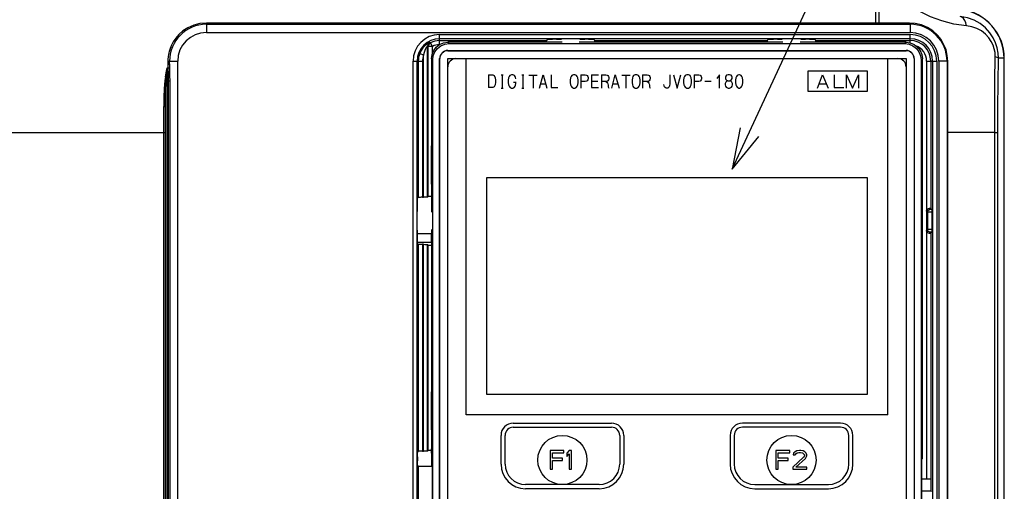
# Model space of a CAD drawing. Extents: x 27 to 410, y 33 to 287.
# Tile 15 of 34: x 59 to 107, y 220 to 243. Entities that reach past the tile are written whole.
import ezdxf

# ---------------------------------------------------------------- set-up
doc = ezdxf.new("R2010")
doc.units = 0
doc.header["$LTSCALE"] = 23.1
doc.layers.get('0').update_dxf_attribs({"linetype": 'CONTINUOUS'})
doc.layers.add('ALL_CURVE', color=7, linetype='CONTINUOUS')
doc.layers.add('ALL_NOTE', color=7, linetype='CONTINUOUS')

msp = doc.modelspace()

# ---------------------------------------------------------------- linework, layer by layer
at = {"color": 7, "linetype": 'CONTINUOUS'}
for p, q in [((100.486, 243.258), (100.486, 245.826)), ((100.639, 243.259), (100.639, 245.818)), ((67.763, 243.258), (67.763, 242.799)), ((100.486, 243.258), (67.763, 243.258)), ((67.763, 243.199), (102.163, 243.199)), ((100.486, 243.258), (100.486, 243.199)), ((102.132, 243.259), (100.639, 243.259)), ((102.163, 243.199), (102.163, 242.799)), ((67.763, 242.799), (102.163, 242.799)), ((79.163, 242.21), (79.163, 242.696)), ((79.163, 242.696), (102.163, 242.696)), ((102.163, 242.291), (102.163, 242.696)), ((78.576, 234.75), (78.576, 242.139)), ((78.608, 234.782), (78.608, 242.12)), ((78.808, 242.12), (78.608, 242.12)), ((78.719, 242.299), (78.683, 242.316)), ((78.808, 242.12), (78.719, 242.299)), ((78.808, 241.763), (78.808, 242.12)), ((79.163, 242.496), (102.163, 242.496)), ((79.163, 242.403), (84.38, 242.403)), ((79.627, 242.255), (79.564, 242.318)), ((85.145, 242.318), (79.564, 242.318)), ((79.627, 242.255), (101.899, 242.255)), ((84.443, 242.465), (84.38, 242.403)), ((84.873, 242.469), (84.683, 242.469)), ((95.945, 242.318), (85.982, 242.318)), ((86.443, 242.469), (86.253, 242.469)), ((86.746, 242.403), (86.683, 242.465)), ((86.746, 242.403), (95.18, 242.403)), ((95.243, 242.465), (95.18, 242.403)), ((95.673, 242.469), (95.483, 242.469)), ((101.962, 242.318), (96.782, 242.318)), ((97.243, 242.469), (97.053, 242.469)), ((97.546, 242.403), (97.483, 242.465)), ((97.546, 242.403), (102.163, 242.403)), ((101.962, 242.318), (101.899, 242.255)), ((78.189, 241.769), (78.376, 241.698)), ((78.376, 234.747), (78.376, 241.698)), ((79.563, 241.919), (79.563, 241.909)), ((79.563, 241.919), (101.963, 241.919)), ((79.563, 241.909), (101.963, 241.909)), ((101.963, 241.909), (101.963, 241.919)), ((65.883, 241.385), (65.883, 241.248)), ((65.883, 241.248), (65.884, 241.072)), ((65.963, 241.261), (65.963, 241.399)), ((65.963, 241.399), (66.363, 241.399)), ((66.363, 193.719), (66.363, 241.399)), ((77.867, 206.103), (77.867, 241.399)), ((77.867, 241.399), (78.321, 241.399)), ((78.067, 206.103), (78.067, 241.399)), ((78.121, 241.399), (78.121, 234.744)), ((78.321, 241.399), (78.321, 234.747)), ((78.764, 241.518), (78.764, 234.015)), ((78.764, 241.518), (78.827, 241.455)), ((78.827, 207.183), (78.827, 241.455)), ((79.163, 207.119), (79.163, 241.519)), ((79.174, 241.519), (79.163, 241.519)), ((79.174, 207.119), (79.174, 241.519)), ((79.563, 207.119), (79.563, 241.519)), ((79.563, 241.519), (101.963, 241.519)), ((80.463, 224.119), (80.463, 241.519)), ((101.063, 224.119), (101.063, 241.519)), ((101.963, 241.519), (101.963, 207.119)), ((102.353, 241.519), (102.353, 207.119)), ((102.363, 241.519), (102.353, 241.519)), ((102.363, 241.519), (102.363, 207.119)), ((102.699, 241.455), (102.762, 241.518)), ((102.699, 241.455), (102.699, 207.183)), ((102.762, 221.997), (102.762, 241.518)), ((102.967, 241.399), (102.967, 234.108)), ((102.967, 241.399), (103.459, 241.399)), ((103.166, 241.399), (103.166, 234.196)), ((103.259, 241.399), (103.259, 219.511)), ((103.459, 241.399), (103.459, 219.509)), ((103.563, 241.399), (103.563, 219.502)), ((103.963, 241.399), (103.563, 241.399)), ((103.963, 241.399), (103.963, 219.189)), ((104, 219.111), (104, 241.387)), ((106.753, 241.536), (106.473, 241.536)), ((106.753, 217.119), (106.753, 241.536)), ((106.763, 152.719), (106.763, 241.536)), ((65.843, 193.719), (65.843, 241.072)), ((65.843, 241.072), (65.884, 241.072)), ((97.183, 239.919), (97.183, 240.919)), ((97.183, 240.919), (100.063, 240.919)), ((100.063, 240.919), (100.063, 239.919)), ((65.79, 240.441), (65.843, 240.441)), ((65.843, 240.441), (65.89, 240.441)), ((65.89, 240.441), (65.89, 193.719)), ((65.89, 240.441), (65.969, 240.441)), ((65.969, 240.441), (65.969, 193.719)), ((100.063, 239.919), (97.183, 239.919)), ((65.683, 193.719), (65.683, 239.186)), ((65.763, 193.719), (65.763, 239.181)), ((56.685, 237.919), (65.763, 237.919)), ((104, 237.919), (103.963, 237.919)), ((106.295, 237.919), (104, 237.919)), ((106.295, 215.609), (106.295, 237.919)), ((106.295, 237.919), (106.45, 237.919)), ((106.45, 193.719), (106.45, 237.919)), ((78.77, 235.385), (78.77, 237.254)), ((78.77, 237.254), (78.788, 237.252)), ((78.788, 235.386), (78.788, 237.253)), ((102.738, 237.252), (102.756, 237.254)), ((102.738, 235.386), (102.738, 237.252)), ((102.756, 237.254), (102.756, 235.385)), ((78.788, 235.386), (78.77, 235.385)), ((81.463, 225.119), (81.463, 235.719)), ((81.463, 235.719), (100.063, 235.719)), ((100.063, 235.719), (100.063, 225.119)), ((102.756, 235.385), (102.738, 235.386)), ((78.081, 234.291), (78.081, 234.467)), ((78.085, 234.707), (78.121, 234.744)), ((78.321, 234.747), (78.376, 234.747)), ((78.608, 234.782), (78.576, 234.75)), ((102.963, 234.079), (102.963, 233.119)), ((103.01, 234.033), (102.963, 234.079)), ((103.01, 234.033), (103.01, 233.166)), ((103.13, 234.153), (103.084, 234.199)), ((103.166, 234.196), (103.215, 234.147)), ((103.219, 234.025), (103.219, 233.174)), ((78.763, 232.959), (78.081, 232.959)), ((78.763, 232.559), (78.763, 232.959)), ((78.764, 233.184), (78.764, 222.478)), ((103.01, 233.166), (102.963, 233.119)), ((102.967, 233.091), (102.967, 220.985)), ((103.13, 233.046), (103.084, 233)), ((103.166, 233.003), (103.215, 233.052)), ((103.166, 233.003), (103.166, 220.982)), ((78.081, 232.731), (78.081, 232.908)), ((78.082, 232.559), (78.763, 232.559)), ((78.121, 232.455), (78.085, 232.492)), ((78.121, 232.455), (78.121, 222.344)), ((78.321, 232.452), (78.321, 222.347)), ((78.376, 232.452), (78.321, 232.452)), ((78.376, 222.347), (78.376, 232.452)), ((78.576, 222.35), (78.576, 232.448)), ((78.608, 232.417), (78.576, 232.448)), ((78.608, 222.382), (78.608, 232.417)), ((78.77, 223.385), (78.77, 225.254)), ((78.77, 225.254), (78.788, 225.252)), ((78.788, 223.386), (78.788, 225.253)), ((102.738, 225.252), (102.756, 225.254)), ((102.738, 223.386), (102.738, 225.252)), ((102.756, 225.254), (102.756, 223.385)), ((100.063, 225.119), (81.463, 225.119)), ((101.063, 224.119), (80.463, 224.119)), ((78.788, 223.386), (78.77, 223.385)), ((102.756, 223.385), (102.738, 223.386)), ((78.121, 222.344), (78.092, 222.314)), ((78.321, 222.347), (78.376, 222.347)), ((78.608, 222.382), (78.576, 222.35)), ((78.775, 222.478), (78.764, 222.478)), ((78.775, 222.467), (78.77, 222.473)), ((78.77, 222.247), (78.77, 222.472)), ((78.775, 221.939), (78.775, 222.478)), ((78.088, 222.074), (78.088, 221.877)), ((78.763, 222.239), (78.775, 222.251)), ((78.775, 222.251), (78.763, 222.24)), ((78.763, 222.239), (78.763, 221.615)), ((78.772, 222.23), (78.763, 222.239)), ((78.772, 222.23), (78.775, 222.233)), ((78.772, 222.23), (78.772, 221.615)), ((78.794, 221.919), (78.775, 221.939)), ((78.794, 221.919), (78.794, 218.719)), ((102.762, 221.997), (102.71, 221.945)), ((102.71, 221.945), (102.71, 207.494)), ((78.092, 221.637), (78.112, 221.617)), ((78.112, 221.617), (78.112, 218.782)), ((78.112, 221.617), (78.794, 221.615)), ((102.967, 220.985), (102.71, 220.985)), ((103.166, 220.982), (103.156, 220.983)), ((103.19, 220.959), (103.166, 220.982)), ((103.19, 220.399), (103.19, 220.959)), ((103.19, 220.399), (102.71, 220.399)), ((103.19, 220.399), (103.211, 220.378))]:
    msp.add_line(p, q, dxfattribs=at)
for points in [[(104.908, 243.126), (104.292, 243.211), (103.706, 243.36), (103.154, 243.567), (102.637, 243.827), (102.156, 244.137), (101.702, 244.503), (101.291, 244.915), (100.935, 245.359), (100.639, 245.818)], [(106.473, 241.536), (106.459, 241.794), (106.412, 242.046), (106.333, 242.294), (106.217, 242.541), (106.057, 242.785), (105.848, 243.02), (105.59, 243.229), (105.291, 243.4), (104.96, 243.521), (104.606, 243.584)], [(104.908, 243.126), (104.882, 243.263), (104.836, 243.384), (104.772, 243.481), (104.693, 243.549), (104.606, 243.584)], [(67.763, 243.258), (67.45, 243.232), (67.145, 243.154), (66.863, 243.029), (66.619, 242.871), (66.421, 242.697), (66.266, 242.518), (66.147, 242.342), (66.058, 242.174), (65.993, 242.017), (65.948, 241.872), (65.917, 241.737), (65.897, 241.613), (65.886, 241.496), (65.883, 241.385)], [(100.639, 243.259), (100.563, 243.258), (100.486, 243.258)], [(100.639, 243.259), (100.643, 243.228), (100.651, 243.207), (100.659, 243.199)], [(104, 241.387), (103.978, 241.668), (103.916, 241.942), (103.813, 242.202), (103.671, 242.447), (103.49, 242.673), (103.268, 242.873), (103.007, 243.041), (102.71, 243.167), (102.4, 243.24), (102.132, 243.259)], [(102.132, 243.259), (102.139, 243.228), (102.15, 243.207), (102.163, 243.199)], [(106.319, 241.626), (106.309, 241.815), (106.274, 242.001), (106.214, 242.184), (106.125, 242.365), (106.004, 242.544), (105.845, 242.717), (105.649, 242.87), (105.423, 242.994), (105.173, 243.081), (104.908, 243.126)], [(78.683, 242.316), (78.672, 242.312), (78.641, 242.296), (78.589, 242.265), (78.517, 242.215), (78.433, 242.141), (78.344, 242.043), (78.26, 241.919), (78.189, 241.769)], [(78.576, 242.139), (78.571, 242.136), (78.559, 242.123), (78.538, 242.098), (78.509, 242.058), (78.475, 241.999), (78.439, 241.919), (78.405, 241.819), (78.376, 241.698)], [(78.683, 242.316), (78.626, 242.272), (78.589, 242.21), (78.576, 242.139)], [(78.608, 242.12), (78.597, 242.126), (78.587, 242.133), (78.576, 242.139)], [(78.719, 242.299), (78.66, 242.255), (78.621, 242.192), (78.608, 242.12)], [(78.764, 241.518), (78.792, 241.725), (78.872, 241.918), (78.999, 242.084), (79.164, 242.211), (79.357, 242.291), (79.564, 242.318)], [(78.827, 241.455), (78.855, 241.663), (78.935, 241.856), (79.062, 242.021), (79.227, 242.148), (79.42, 242.228), (79.627, 242.255)], [(84.38, 242.403), (84.379, 242.392), (84.378, 242.363), (84.378, 242.319), (84.378, 242.318)], [(84.443, 242.465), (84.455, 242.466), (84.49, 242.467), (84.543, 242.468), (84.609, 242.469), (84.683, 242.469)], [(84.873, 242.469), (84.947, 242.469), (85.013, 242.468), (85.066, 242.467), (85.101, 242.466), (85.113, 242.465)], [(86.013, 242.465), (86.025, 242.466), (86.06, 242.467), (86.113, 242.468), (86.179, 242.469), (86.253, 242.469)], [(86.443, 242.469), (86.517, 242.469), (86.583, 242.468), (86.636, 242.467), (86.671, 242.466), (86.683, 242.465)], [(86.748, 242.318), (86.748, 242.319), (86.748, 242.363), (86.747, 242.392), (86.746, 242.403)], [(95.18, 242.403), (95.179, 242.392), (95.178, 242.363), (95.178, 242.319), (95.178, 242.318)], [(95.243, 242.465), (95.255, 242.466), (95.29, 242.467), (95.343, 242.468), (95.409, 242.469), (95.483, 242.469)], [(95.673, 242.469), (95.747, 242.469), (95.813, 242.468), (95.866, 242.467), (95.901, 242.466), (95.913, 242.465)], [(96.813, 242.465), (96.825, 242.466), (96.86, 242.467), (96.913, 242.468), (96.979, 242.469), (97.053, 242.469)], [(97.243, 242.469), (97.317, 242.469), (97.383, 242.468), (97.436, 242.467), (97.471, 242.466), (97.483, 242.465)], [(97.548, 242.318), (97.548, 242.319), (97.548, 242.363), (97.547, 242.392), (97.546, 242.403)], [(101.899, 242.255), (102.107, 242.228), (102.299, 242.148), (102.465, 242.021), (102.591, 241.856), (102.671, 241.663), (102.699, 241.455)], [(101.962, 242.318), (102.169, 242.291), (102.362, 242.211), (102.527, 242.084), (102.654, 241.918), (102.734, 241.725), (102.762, 241.518)], [(106.295, 237.919), (106.297, 239.166), (106.306, 240.404), (106.319, 241.626)], [(106.319, 241.626), (106.398, 241.599), (106.45, 241.568), (106.473, 241.536)], [(65.883, 241.385), (65.914, 241.386), (65.94, 241.389), (65.957, 241.394), (65.963, 241.399)], [(65.883, 241.248), (65.914, 241.249), (65.94, 241.251), (65.957, 241.256), (65.963, 241.261)], [(65.963, 241.261), (65.963, 241.186), (65.964, 241.084)], [(104, 241.387), (103.98, 241.39), (103.967, 241.394), (103.963, 241.399)], [(106.45, 237.919), (106.452, 239.135), (106.46, 240.344), (106.473, 241.536)], [(65.763, 240.617), (65.8, 240.835), (65.843, 241.072)], [(65.843, 241.072), (65.822, 240.831), (65.803, 240.609)], [(65.884, 241.072), (65.913, 241.073), (65.939, 241.076), (65.956, 241.08), (65.964, 241.084)], [(65.884, 241.072), (65.885, 240.993), (65.887, 240.836)], [(65.887, 240.836), (65.888, 240.757), (65.889, 240.678), (65.889, 240.599), (65.89, 240.52), (65.89, 240.441)], [(65.964, 241.084), (65.965, 241.004), (65.966, 240.844)], [(65.966, 240.844), (65.967, 240.763), (65.968, 240.683), (65.968, 240.602), (65.969, 240.522), (65.969, 240.441)], [(65.738, 240.451), (65.702, 240.067), (65.687, 239.646), (65.683, 239.186)], [(65.763, 240.617), (65.75, 240.533), (65.738, 240.451)], [(65.79, 240.441), (65.775, 240.445), (65.757, 240.448), (65.738, 240.451)], [(65.763, 239.181), (65.765, 239.639), (65.772, 240.059), (65.79, 240.441)], [(65.803, 240.609), (65.796, 240.524), (65.79, 240.441)], [(65.683, 239.186), (65.714, 239.186), (65.74, 239.185), (65.757, 239.183), (65.763, 239.181)], [(78.081, 234.467), (78.081, 234.54), (78.081, 234.607), (78.082, 234.66), (78.083, 234.694), (78.085, 234.707)], [(78.321, 234.747), (78.26, 234.747), (78.205, 234.746), (78.161, 234.746), (78.132, 234.745), (78.121, 234.744)], [(78.576, 234.75), (78.565, 234.749), (78.537, 234.748), (78.493, 234.748), (78.437, 234.747), (78.376, 234.747)], [(78.764, 234.785), (78.746, 234.785), (78.691, 234.785), (78.647, 234.784), (78.618, 234.783), (78.608, 234.782)], [(78.085, 234.051), (78.083, 234.064), (78.082, 234.098), (78.081, 234.151), (78.081, 234.218), (78.081, 234.291)], [(102.963, 234.079), (102.964, 234.094), (102.967, 234.108)], [(103.084, 234.199), (103.045, 234.193), (103.01, 234.174), (102.982, 234.145), (102.967, 234.108)], [(103.01, 234.033), (103.019, 234.079), (103.045, 234.117), (103.084, 234.143), (103.13, 234.153)], [(103.219, 234.025), (103.132, 234.027), (103.066, 234.028), (103.025, 234.031), (103.01, 234.033)], [(103.166, 234.196), (103.156, 234.197), (103.127, 234.198), (103.084, 234.199)], [(103.215, 234.147), (103.169, 234.149), (103.141, 234.151), (103.13, 234.153)], [(103.215, 234.147), (103.216, 234.143), (103.217, 234.132), (103.218, 234.113), (103.218, 234.088), (103.219, 234.057), (103.219, 234.025)], [(78.081, 232.908), (78.081, 232.981), (78.081, 233.047), (78.082, 233.1), (78.083, 233.135), (78.085, 233.148)], [(102.967, 233.091), (102.964, 233.105), (102.963, 233.119)], [(102.967, 233.091), (102.983, 233.054), (103.01, 233.025), (103.046, 233.006), (103.084, 233)], [(103.219, 233.174), (103.15, 233.172), (103.091, 233.171), (103.047, 233.169), (103.02, 233.168), (103.01, 233.166)], [(103.13, 233.046), (103.084, 233.055), (103.045, 233.081), (103.019, 233.12), (103.01, 233.166)], [(103.084, 233), (103.127, 233.001), (103.156, 233.002), (103.166, 233.003)], [(103.215, 233.052), (103.169, 233.05), (103.14, 233.048), (103.13, 233.046)], [(103.219, 233.174), (103.219, 233.141), (103.218, 233.111), (103.218, 233.085), (103.217, 233.067), (103.216, 233.056), (103.215, 233.052)], [(78.085, 232.492), (78.083, 232.504), (78.082, 232.539), (78.081, 232.592), (78.081, 232.658), (78.081, 232.731)], [(78.121, 232.455), (78.132, 232.454), (78.161, 232.453), (78.205, 232.452), (78.26, 232.452), (78.321, 232.452)], [(78.376, 232.452), (78.437, 232.451), (78.493, 232.451), (78.537, 232.45), (78.565, 232.449), (78.576, 232.448)], [(78.608, 232.417), (78.618, 232.416), (78.647, 232.415), (78.691, 232.414), (78.746, 232.413), (78.764, 232.413)], [(78.321, 222.347), (78.26, 222.347), (78.205, 222.346), (78.161, 222.346), (78.132, 222.345), (78.121, 222.344)], [(78.576, 222.35), (78.565, 222.349), (78.537, 222.348), (78.493, 222.348), (78.437, 222.347), (78.376, 222.347)], [(78.77, 222.385), (78.746, 222.385), (78.691, 222.385), (78.647, 222.384), (78.618, 222.383), (78.608, 222.382)], [(78.088, 222.074), (78.088, 222.147), (78.088, 222.214), (78.089, 222.267), (78.09, 222.301), (78.092, 222.314)], [(78.092, 221.637), (78.09, 221.65), (78.089, 221.684), (78.088, 221.737), (78.088, 221.804), (78.088, 221.877)], [(103.156, 220.983), (103.127, 220.984), (103.083, 220.985), (103.028, 220.985), (102.967, 220.985)]]:
    msp.add_lwpolyline(points, dxfattribs=at)
for centre in [(85.163, 221.919), (96.363, 221.919)]:
    msp.add_circle(centre, 1.2, dxfattribs=at)
for centre, radius, start, end in [((104.363, 241.536), 2.39, 0, 83.2437), ((104.363, 241.536), 2.4, 0, 83.2437), ((67.763, 241.399), 1.8, 90, 180), ((102.163, 241.399), 1.8, 0, 90), ((67.763, 241.399), 1.4, 90, 180), ((79.163, 241.399), 1.296, 90, 180), ((102.163, 241.399), 1.4, 0, 90), ((102.163, 241.399), 1.296, 0, 90), ((79.163, 241.399), 1.096, 90, 180), ((79.163, 241.399), 1.003, 90, 116.2579), ((79.163, 241.399), 0.803, 90.6995, 116.2579), ((102.163, 241.399), 1.096, 0, 90), ((102.163, 241.399), 1.003, 0, 90), ((102.163, 241.399), 0.803, 0, 69.8025), ((79.163, 241.399), 1.042, 159.1898, 180), ((79.163, 241.399), 0.842, 159.1898, 180), ((79.563, 241.519), 0.4, 90, 180), ((79.563, 241.519), 0.39, 90, 180), ((101.963, 241.519), 0.4, 0, 90), ((101.963, 241.519), 0.39, 0, 90), ((79.963, 241.119), 0.4, 90, 180), ((101.563, 241.119), 0.4, 0, 90)]:
    msp.add_arc(centre, radius, start, end, dxfattribs=at)
at = {"layer": 'ALL_CURVE', "linetype": 'CONTINUOUS'}
for p, q in [((81.558, 240.734), (81.558, 240.104)), ((81.558, 240.734), (81.762, 240.734)), ((81.762, 240.734), (81.825, 240.689)), ((81.825, 240.689), (81.873, 240.577)), ((82.172, 240.734), (82.266, 240.734)), ((82.219, 240.734), (82.219, 240.082)), ((82.566, 240.644), (82.534, 240.577)), ((82.597, 240.689), (82.566, 240.644)), ((82.676, 240.734), (82.597, 240.689)), ((82.739, 240.734), (82.676, 240.734)), ((82.786, 240.712), (82.739, 240.734)), ((82.818, 240.689), (82.786, 240.712)), ((82.849, 240.644), (82.818, 240.689)), ((82.865, 240.599), (82.849, 240.644)), ((83.18, 240.734), (83.274, 240.734)), ((83.227, 240.734), (83.227, 240.082)), ((83.526, 240.712), (83.936, 240.712)), ((83.731, 240.712), (83.731, 240.082)), ((84.046, 240.082), (84.219, 240.734)), ((84.219, 240.734), (84.408, 240.082)), ((84.613, 240.734), (84.613, 240.104)), ((85.59, 240.644), (85.558, 240.577)), ((85.621, 240.689), (85.59, 240.644)), ((85.653, 240.712), (85.621, 240.689)), ((85.7, 240.734), (85.653, 240.712)), ((85.779, 240.734), (85.7, 240.734)), ((85.826, 240.712), (85.779, 240.734)), ((85.857, 240.689), (85.826, 240.712)), ((85.889, 240.644), (85.857, 240.689)), ((85.92, 240.577), (85.889, 240.644)), ((86.062, 240.734), (86.062, 240.082)), ((86.062, 240.734), (86.283, 240.734)), ((86.283, 240.734), (86.346, 240.712)), ((86.346, 240.712), (86.377, 240.689)), ((86.377, 240.689), (86.409, 240.644)), ((86.409, 240.644), (86.424, 240.599)), ((86.582, 240.734), (86.582, 240.104)), ((86.582, 240.734), (86.928, 240.734)), ((87.07, 240.734), (87.07, 240.082)), ((87.07, 240.734), (87.291, 240.734)), ((87.291, 240.734), (87.354, 240.712)), ((87.354, 240.712), (87.385, 240.689)), ((87.385, 240.689), (87.417, 240.644)), ((87.417, 240.644), (87.432, 240.599)), ((87.574, 240.082), (87.747, 240.734)), ((87.747, 240.734), (87.936, 240.082)), ((88.062, 240.712), (88.472, 240.712)), ((88.267, 240.712), (88.267, 240.082)), ((88.614, 240.644), (88.582, 240.577)), ((88.645, 240.689), (88.614, 240.644)), ((88.677, 240.712), (88.645, 240.689)), ((88.724, 240.734), (88.677, 240.712)), ((88.803, 240.734), (88.724, 240.734)), ((88.85, 240.712), (88.803, 240.734)), ((88.881, 240.689), (88.85, 240.712)), ((88.913, 240.644), (88.881, 240.689)), ((88.944, 240.577), (88.913, 240.644)), ((89.086, 240.734), (89.086, 240.082)), ((89.086, 240.734), (89.307, 240.734)), ((89.307, 240.734), (89.37, 240.712)), ((89.37, 240.712), (89.401, 240.689)), ((89.401, 240.689), (89.433, 240.644)), ((89.433, 240.644), (89.448, 240.599)), ((90.409, 240.734), (90.409, 240.284)), ((90.598, 240.734), (90.771, 240.082)), ((90.771, 240.082), (90.96, 240.734)), ((91.134, 240.644), (91.102, 240.577)), ((91.165, 240.689), (91.134, 240.644)), ((91.197, 240.712), (91.165, 240.689)), ((91.244, 240.734), (91.197, 240.712)), ((91.323, 240.734), (91.244, 240.734)), ((91.37, 240.712), (91.323, 240.734)), ((91.401, 240.689), (91.37, 240.712)), ((91.433, 240.644), (91.401, 240.689)), ((91.464, 240.577), (91.433, 240.644)), ((91.606, 240.734), (91.606, 240.082)), ((91.606, 240.734), (91.827, 240.734)), ((91.827, 240.734), (91.89, 240.712)), ((91.89, 240.712), (91.921, 240.689)), ((91.921, 240.689), (91.953, 240.644)), ((91.953, 240.644), (91.968, 240.599)), ((92.835, 240.734), (92.709, 240.554)), ((92.835, 240.082), (92.835, 240.734)), ((93.15, 240.667), (93.134, 240.622)), ((93.181, 240.712), (93.15, 240.667)), ((93.26, 240.734), (93.181, 240.712)), ((93.339, 240.734), (93.26, 240.734)), ((93.417, 240.712), (93.339, 240.734)), ((93.449, 240.667), (93.417, 240.712)), ((93.465, 240.622), (93.449, 240.667)), ((93.669, 240.644), (93.638, 240.577)), ((93.701, 240.689), (93.669, 240.644)), ((93.732, 240.712), (93.701, 240.689)), ((93.78, 240.734), (93.732, 240.712)), ((93.827, 240.734), (93.78, 240.734)), ((93.874, 240.712), (93.827, 240.734)), ((93.906, 240.689), (93.874, 240.712)), ((93.937, 240.644), (93.906, 240.689)), ((93.969, 240.577), (93.937, 240.644)), ((97.633, 240.082), (97.881, 240.734)), ((97.881, 240.734), (98.151, 240.082)), ((98.443, 240.734), (98.443, 240.104)), ((99.051, 240.082), (99.051, 240.734)), ((99.051, 240.734), (99.343, 240.082)), ((99.343, 240.082), (99.636, 240.734)), ((99.636, 240.734), (99.636, 240.082)), ((81.825, 240.149), (81.762, 240.104)), ((81.873, 240.239), (81.825, 240.149)), ((81.873, 240.577), (81.888, 240.464)), ((81.888, 240.374), (81.873, 240.239)), ((81.888, 240.464), (81.888, 240.374)), ((82.534, 240.577), (82.518, 240.464)), ((82.518, 240.464), (82.518, 240.352)), ((82.518, 240.352), (82.534, 240.239)), ((82.534, 240.239), (82.566, 240.172)), ((82.566, 240.172), (82.597, 240.127)), ((82.77, 240.374), (82.912, 240.374)), ((82.818, 240.127), (82.849, 240.172)), ((82.849, 240.172), (82.865, 240.217)), ((82.881, 240.532), (82.865, 240.599)), ((82.865, 240.217), (82.881, 240.307)), ((82.881, 240.307), (82.881, 240.374)), ((84.109, 240.284), (84.345, 240.284)), ((85.558, 240.577), (85.542, 240.464)), ((85.542, 240.464), (85.542, 240.352)), ((85.542, 240.352), (85.558, 240.239)), ((85.558, 240.239), (85.59, 240.172)), ((85.59, 240.172), (85.621, 240.127)), ((85.857, 240.127), (85.889, 240.172)), ((85.889, 240.172), (85.92, 240.239)), ((85.936, 240.464), (85.92, 240.577)), ((85.92, 240.239), (85.936, 240.352)), ((85.936, 240.352), (85.936, 240.464)), ((86.283, 240.397), (86.062, 240.397)), ((86.346, 240.419), (86.283, 240.397)), ((86.377, 240.442), (86.346, 240.419)), ((86.409, 240.487), (86.377, 240.442)), ((86.424, 240.532), (86.409, 240.487)), ((86.424, 240.599), (86.424, 240.532)), ((86.582, 240.419), (86.897, 240.419)), ((87.291, 240.397), (87.07, 240.397)), ((87.354, 240.419), (87.291, 240.397)), ((87.291, 240.397), (87.338, 240.374)), ((87.338, 240.374), (87.369, 240.329)), ((87.385, 240.442), (87.354, 240.419)), ((87.369, 240.329), (87.385, 240.284)), ((87.417, 240.487), (87.385, 240.442)), ((87.385, 240.284), (87.401, 240.217)), ((87.401, 240.217), (87.401, 240.149)), ((87.401, 240.149), (87.417, 240.104)), ((87.432, 240.532), (87.417, 240.487)), ((87.432, 240.599), (87.432, 240.532)), ((87.637, 240.284), (87.873, 240.284)), ((88.582, 240.577), (88.566, 240.464)), ((88.566, 240.464), (88.566, 240.352)), ((88.566, 240.352), (88.582, 240.239)), ((88.582, 240.239), (88.614, 240.172)), ((88.614, 240.172), (88.645, 240.127)), ((88.881, 240.127), (88.913, 240.172)), ((88.913, 240.172), (88.944, 240.239)), ((88.96, 240.464), (88.944, 240.577)), ((88.944, 240.239), (88.96, 240.352)), ((88.96, 240.352), (88.96, 240.464)), ((89.307, 240.397), (89.086, 240.397)), ((89.37, 240.419), (89.307, 240.397)), ((89.307, 240.397), (89.354, 240.374)), ((89.354, 240.374), (89.385, 240.329)), ((89.401, 240.442), (89.37, 240.419)), ((89.385, 240.329), (89.401, 240.284)), ((89.433, 240.487), (89.401, 240.442)), ((89.401, 240.284), (89.417, 240.217)), ((89.417, 240.217), (89.417, 240.149)), ((89.417, 240.149), (89.433, 240.104)), ((89.448, 240.532), (89.433, 240.487)), ((89.448, 240.599), (89.448, 240.532)), ((90.141, 240.194), (90.126, 240.262)), ((90.157, 240.149), (90.141, 240.194)), ((90.189, 240.104), (90.157, 240.149)), ((90.378, 240.149), (90.346, 240.104)), ((90.393, 240.194), (90.378, 240.149)), ((90.409, 240.284), (90.393, 240.194)), ((91.102, 240.577), (91.086, 240.464)), ((91.086, 240.464), (91.086, 240.352)), ((91.086, 240.352), (91.102, 240.239)), ((91.102, 240.239), (91.134, 240.172)), ((91.134, 240.172), (91.165, 240.127)), ((91.401, 240.127), (91.433, 240.172)), ((91.433, 240.172), (91.464, 240.239)), ((91.48, 240.464), (91.464, 240.577)), ((91.464, 240.239), (91.48, 240.352)), ((91.48, 240.352), (91.48, 240.464)), ((91.827, 240.397), (91.606, 240.397)), ((91.89, 240.419), (91.827, 240.397)), ((91.921, 240.442), (91.89, 240.419)), ((91.953, 240.487), (91.921, 240.442)), ((91.968, 240.532), (91.953, 240.487)), ((91.968, 240.599), (91.968, 240.532)), ((92.126, 240.419), (92.441, 240.419)), ((93.15, 240.374), (93.118, 240.307)), ((93.118, 240.307), (93.118, 240.239)), ((93.118, 240.239), (93.134, 240.172)), ((93.134, 240.622), (93.134, 240.554)), ((93.134, 240.554), (93.15, 240.509)), ((93.134, 240.172), (93.165, 240.127)), ((93.15, 240.509), (93.181, 240.464)), ((93.197, 240.419), (93.15, 240.374)), ((93.181, 240.464), (93.244, 240.442)), ((93.244, 240.442), (93.197, 240.419)), ((93.244, 240.442), (93.354, 240.442)), ((93.354, 240.442), (93.417, 240.464)), ((93.402, 240.419), (93.354, 240.442)), ((93.449, 240.374), (93.402, 240.419)), ((93.417, 240.464), (93.465, 240.554)), ((93.433, 240.127), (93.465, 240.172)), ((93.48, 240.307), (93.449, 240.374)), ((93.465, 240.554), (93.465, 240.622)), ((93.465, 240.172), (93.48, 240.239)), ((93.48, 240.239), (93.48, 240.307)), ((93.638, 240.577), (93.622, 240.464)), ((93.622, 240.464), (93.622, 240.352)), ((93.622, 240.352), (93.638, 240.239)), ((93.638, 240.239), (93.669, 240.172)), ((93.669, 240.172), (93.701, 240.127)), ((93.906, 240.127), (93.937, 240.172)), ((93.937, 240.172), (93.969, 240.239)), ((93.984, 240.464), (93.969, 240.577)), ((93.969, 240.239), (93.984, 240.352)), ((93.984, 240.352), (93.984, 240.464)), ((97.723, 240.284), (98.061, 240.284)), ((81.762, 240.104), (81.558, 240.104)), ((82.172, 240.082), (82.266, 240.082)), ((82.597, 240.127), (82.629, 240.104)), ((82.629, 240.104), (82.676, 240.082)), ((82.676, 240.082), (82.739, 240.082)), ((82.739, 240.082), (82.786, 240.104)), ((82.786, 240.104), (82.818, 240.127)), ((83.18, 240.082), (83.274, 240.082)), ((84.613, 240.104), (84.944, 240.104)), ((85.621, 240.127), (85.653, 240.104)), ((85.653, 240.104), (85.7, 240.082)), ((85.7, 240.082), (85.779, 240.082)), ((85.779, 240.082), (85.826, 240.104)), ((85.826, 240.104), (85.857, 240.127)), ((86.582, 240.104), (86.928, 240.104)), ((87.417, 240.104), (87.432, 240.082)), ((88.645, 240.127), (88.677, 240.104)), ((88.677, 240.104), (88.724, 240.082)), ((88.724, 240.082), (88.803, 240.082)), ((88.803, 240.082), (88.85, 240.104)), ((88.85, 240.104), (88.881, 240.127)), ((89.433, 240.104), (89.448, 240.082)), ((90.236, 240.082), (90.189, 240.104)), ((90.315, 240.082), (90.236, 240.082)), ((90.346, 240.104), (90.315, 240.082)), ((91.165, 240.127), (91.197, 240.104)), ((91.197, 240.104), (91.244, 240.082)), ((91.244, 240.082), (91.323, 240.082)), ((91.323, 240.082), (91.37, 240.104)), ((91.37, 240.104), (91.401, 240.127)), ((93.165, 240.127), (93.197, 240.104)), ((93.197, 240.104), (93.26, 240.082)), ((93.26, 240.082), (93.339, 240.082)), ((93.339, 240.082), (93.402, 240.104)), ((93.402, 240.104), (93.433, 240.127)), ((93.701, 240.127), (93.732, 240.104)), ((93.732, 240.104), (93.78, 240.082)), ((93.78, 240.082), (93.827, 240.082)), ((93.827, 240.082), (93.874, 240.104)), ((93.874, 240.104), (93.906, 240.127)), ((98.443, 240.104), (98.916, 240.104)), ((82.763, 223.719), (87.563, 223.719)), ((82.763, 223.519), (87.563, 223.519)), ((98.763, 223.719), (93.963, 223.719)), ((98.763, 223.519), (93.963, 223.519)), ((82.163, 221.719), (82.163, 223.119)), ((82.363, 221.719), (82.363, 223.119)), ((87.963, 223.119), (87.963, 221.719)), ((88.163, 223.119), (88.163, 221.719)), ((93.363, 223.119), (93.363, 221.719)), ((93.563, 223.119), (93.563, 221.719)), ((99.163, 221.719), (99.163, 223.119)), ((99.363, 221.719), (99.363, 223.119)), ((84.563, 222.379), (84.563, 221.479)), ((85.238, 222.379), (84.563, 222.379)), ((85.238, 222.264), (85.238, 222.379)), ((85.501, 222.379), (85.388, 222.245)), ((85.613, 222.379), (85.501, 222.379)), ((85.613, 221.479), (85.613, 222.379)), ((95.603, 222.379), (95.603, 221.479)), ((96.278, 222.379), (95.603, 222.379)), ((96.278, 222.264), (96.278, 222.379)), ((96.616, 222.36), (96.541, 222.322)), ((96.747, 222.379), (96.616, 222.36)), ((96.822, 222.379), (96.747, 222.379)), ((96.934, 222.36), (96.822, 222.379)), ((97.009, 222.322), (96.934, 222.36)), ((84.676, 222.015), (84.676, 222.264)), ((84.676, 222.264), (85.238, 222.264)), ((85.163, 222.015), (84.676, 222.015)), ((84.676, 221.479), (84.676, 221.901)), ((84.676, 221.901), (85.163, 221.901)), ((85.163, 221.901), (85.163, 222.015)), ((85.388, 222.245), (85.388, 222.092)), ((85.388, 222.092), (85.501, 222.226)), ((85.501, 222.226), (85.501, 221.479)), ((95.716, 222.015), (95.716, 222.264)), ((95.716, 222.264), (96.278, 222.264)), ((96.203, 222.015), (95.716, 222.015)), ((95.716, 221.479), (95.716, 221.901)), ((95.716, 221.901), (96.203, 221.901)), ((96.203, 221.901), (96.203, 222.015)), ((96.953, 222.054), (96.428, 221.575)), ((96.466, 222.245), (96.447, 222.169)), ((96.447, 222.169), (96.541, 222.169)), ((96.541, 222.322), (96.466, 222.245)), ((96.541, 222.169), (96.578, 222.226)), ((96.578, 222.226), (96.634, 222.264)), ((96.578, 221.575), (97.047, 221.996)), ((96.634, 222.264), (96.728, 222.284)), ((96.728, 222.284), (96.803, 222.284)), ((96.803, 222.284), (96.897, 222.264)), ((96.897, 222.264), (96.953, 222.226)), ((96.953, 222.226), (96.991, 222.169)), ((96.991, 222.13), (96.953, 222.054)), ((96.991, 222.169), (96.991, 222.13)), ((97.084, 222.245), (97.009, 222.322)), ((97.047, 221.996), (97.084, 222.054)), ((97.103, 222.169), (97.084, 222.245)), ((97.084, 222.054), (97.103, 222.13)), ((97.103, 222.13), (97.103, 222.169)), ((84.563, 221.479), (84.676, 221.479)), ((85.501, 221.479), (85.613, 221.479)), ((95.603, 221.479), (95.716, 221.479)), ((96.428, 221.575), (96.428, 221.479)), ((96.428, 221.479), (97.103, 221.479)), ((97.103, 221.575), (96.578, 221.575)), ((97.103, 221.479), (97.103, 221.575)), ((86.963, 220.719), (83.363, 220.719)), ((86.963, 220.519), (83.363, 220.519)), ((94.563, 220.719), (98.163, 220.719)), ((94.563, 220.519), (98.163, 220.519))]:
    msp.add_line(p, q, dxfattribs=at)
for centre, radius, start, end in [((82.763, 223.119), 0.6, 90, 180), ((82.763, 223.119), 0.4, 90, 180), ((87.563, 223.119), 0.6, 0, 90), ((87.563, 223.119), 0.4, 0, 90), ((93.963, 223.119), 0.6, 90, 180), ((93.963, 223.119), 0.4, 90, 180), ((98.763, 223.119), 0.6, 0, 90), ((98.763, 223.119), 0.4, 0, 90), ((83.363, 221.719), 1.2, 180, 270), ((83.363, 221.719), 1, 180, 270), ((86.963, 221.719), 1.2, 270, 360), ((86.963, 221.719), 1, 270, 360), ((94.563, 221.719), 1.2, 180, 270), ((94.563, 221.719), 1, 180, 270), ((98.163, 221.719), 1.2, 270, 360), ((98.163, 221.719), 1, 270, 360)]:
    msp.add_arc(centre, radius, start, end, dxfattribs=at)
at = {"layer": 'ALL_NOTE', "color": 2, "linetype": 'CONTINUOUS'}
msp.add_line((93.468, 236.119), (101.772, 254.026), dxfattribs=at)
msp.add_lwpolyline([(93.856, 238.144), (93.468, 236.119), (94.763, 237.723)], dxfattribs=at)

doc.saveas('drawing.dxf')
